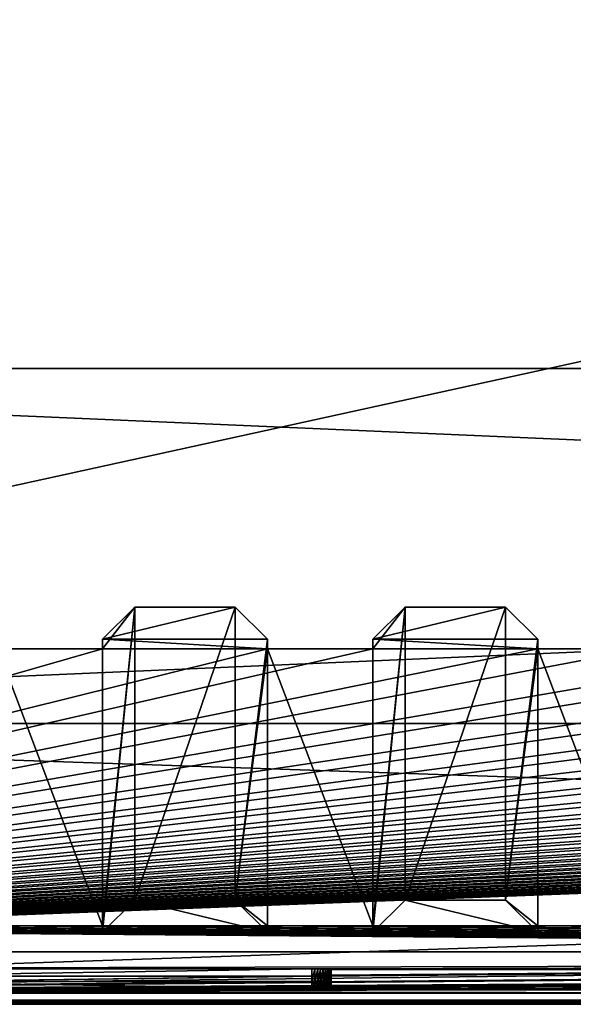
# Model space of a CAD drawing. Header units: inches. Extents: x -29.4 to 29.4, y 0 to 14.
# Tile 7 of 40: x -21.4 to -17.4, y 0 to 7. Entities that reach past the tile are written whole.
import ezdxf

# ---------------------------------------------------------------- set-up
doc = ezdxf.new("R2010")
doc.units = ezdxf.units.IN
doc.header["$LTSCALE"] = 65.185185
doc.header["$MEASUREMENT"] = 0
for name, color, linetype in [('10', 7, 'CONTINUOUS'), ('11', 7, 'CONTINUOUS'), ('12', 7, 'CONTINUOUS'), ('13', 7, 'CONTINUOUS'), ('17', 7, 'CONTINUOUS'), ('18', 7, 'CONTINUOUS'), ('19', 7, 'CONTINUOUS'), ('20', 7, 'CONTINUOUS'), ('209', 7, 'CONTINUOUS'), ('21', 7, 'CONTINUOUS'), ('210', 7, 'CONTINUOUS'), ('211', 7, 'CONTINUOUS'), ('212', 7, 'CONTINUOUS'), ('213', 7, 'CONTINUOUS'), ('214', 7, 'CONTINUOUS'), ('215', 7, 'CONTINUOUS'), ('216', 7, 'CONTINUOUS'), ('217', 7, 'CONTINUOUS'), ('218', 7, 'CONTINUOUS'), ('219', 7, 'CONTINUOUS'), ('22', 7, 'CONTINUOUS'), ('220', 7, 'CONTINUOUS'), ('23', 7, 'CONTINUOUS'), ('278', 7, 'CONTINUOUS'), ('279', 7, 'CONTINUOUS'), ('280', 7, 'CONTINUOUS'), ('282', 7, 'CONTINUOUS'), ('283', 7, 'CONTINUOUS'), ('284', 7, 'CONTINUOUS'), ('3', 7, 'CONTINUOUS'), ('4', 7, 'CONTINUOUS'), ('5', 7, 'CONTINUOUS'), ('6', 7, 'CONTINUOUS'), ('7', 7, 'CONTINUOUS'), ('8', 7, 'CONTINUOUS'), ('9', 7, 'CONTINUOUS')]:
    doc.layers.add(name, color=color, linetype=linetype)

msp = doc.modelspace()

# ---------------------------------------------------------------- linework, layer by layer
at = {"layer": '10', "color": 7, "linetype": 'Continuous'}
for points in [[(-29.226, 0, -0.5), (29.226, 0, -0.5), (-29.226, -0.015, -0.5), (-29.226, 0, -0.5)], [(29.226, 0, -0.5), (-29.226, -0.03, -0.5), (-29.226, -0.015, -0.5), (29.226, 0, -0.5)], [(-29.226, -0.03, -0.5), (29.226, 0, -0.5), (29.226, -0.015, -0.5), (-29.226, -0.03, -0.5)], [(29.226, -0.03, -0.5), (-29.226, -0.03, -0.5), (29.226, -0.015, -0.5), (29.226, -0.03, -0.5)]]:
    msp.add_3dface(points, dxfattribs=at)
at = {"layer": '11', "color": 7, "linetype": 'Continuous'}
for points in [[(29.1635, 1.97, -0.03), (29.1635, 0, -0.03), (-29.1635, 0, -0.03), (29.1635, 1.97, -0.03)], [(29.1635, 1.97, -0.03), (-29.1635, 0, -0.03), (-29.1635, 1.97, -0.03), (29.1635, 1.97, -0.03)]]:
    msp.add_3dface(points, dxfattribs=at)
at = {"layer": '12', "color": 7, "linetype": 'Continuous'}
for points in [[(29.1635, 1.97), (29.1635, 1.97, -0.03), (-29.1635, 1.97, -0.03), (29.1635, 1.97)], [(29.1635, 1.97), (-29.1635, 1.97, -0.03), (-29.1635, 1.97), (29.1635, 1.97)]]:
    msp.add_3dface(points, dxfattribs=at)
at = {"layer": '13', "color": 7, "linetype": 'Continuous'}
for points in [[(25.7058, 14), (29.1635, 4.5), (-29.1635, 1.97), (25.7058, 14)], [(-25.7058, 14), (25.7058, 14), (-29.1635, 1.97), (-25.7058, 14)], [(29.1635, 4.5), (29.1635, 1.97), (-29.1635, 1.97), (29.1635, 4.5)]]:
    msp.add_3dface(points, dxfattribs=at)
at = {"layer": '17', "color": 7, "linetype": 'Continuous'}
for points in [[(-28.3225, -0.03), (28.3225, -0.03), (-28.3225, 0.073), (-28.3225, -0.03)], [(28.3225, -0.03), (28.3225, 0.073), (-28.3225, 0.073), (28.3225, -0.03)]]:
    msp.add_3dface(points, dxfattribs=at)
at = {"layer": '18', "color": 7, "linetype": 'Continuous'}
for points in [[(28.3225, -0.03, 22.5), (-28.3225, -0.03, 22.5), (28.3225, 0.0495, 22.5), (28.3225, -0.03, 22.5)], [(28.3225, 0.0495, 22.5), (-28.3225, -0.03, 22.5), (-28.3225, 0.0495, 22.5), (28.3225, 0.0495, 22.5)]]:
    msp.add_3dface(points, dxfattribs=at)
at = {"layer": '19', "color": 7, "linetype": 'Continuous'}
for points in [[(28.3225, 0.3431, 16.8975), (-24.9405, 0.2219, 19.2095), (-28.3225, 0.3431, 16.8975), (28.3225, 0.3431, 16.8975)], [(-24.9405, 0.2219, 19.2095), (28.3225, 0.3431, 16.8975), (-19.3095, 0.2219, 19.2095), (-24.9405, 0.2219, 19.2095)], [(-19.3095, 0.2219, 19.2095), (28.3225, 0.3431, 16.8975), (-19.288, 0.2218, 19.2112), (-19.3095, 0.2219, 19.2095)], [(-19.288, 0.2218, 19.2112), (28.3225, 0.3431, 16.8975), (-19.267, 0.2216, 19.2162), (-19.288, 0.2218, 19.2112)], [(-19.267, 0.2216, 19.2162), (28.3225, 0.3431, 16.8975), (-19.2471, 0.2211, 19.2245), (-19.267, 0.2216, 19.2162)], [(-19.2471, 0.2211, 19.2245), (28.3225, 0.3431, 16.8975), (-19.2287, 0.2205, 19.2357), (-19.2471, 0.2211, 19.2245)], [(-19.2287, 0.2205, 19.2357), (28.3225, 0.3431, 16.8975), (-19.2123, 0.2198, 19.2497), (-19.2287, 0.2205, 19.2357)], [(-19.2123, 0.2198, 19.2497), (28.3225, 0.3431, 16.8975), (-19.1983, 0.219, 19.2661), (-19.2123, 0.2198, 19.2497)], [(-19.1983, 0.219, 19.2661), (28.3225, 0.3431, 16.8975), (-19.187, 0.218, 19.2845), (-19.1983, 0.219, 19.2661)], [(-19.187, 0.218, 19.2845), (28.3225, 0.3431, 16.8975), (-19.1787, 0.217, 19.3044), (-19.187, 0.218, 19.2845)], [(-19.1787, 0.217, 19.3044), (28.3225, 0.3431, 16.8975), (-19.1737, 0.2159, 19.3253), (-19.1787, 0.217, 19.3044)], [(-19.1737, 0.2159, 19.3253), (28.3225, 0.3431, 16.8975), (-19.172, 0.2147, 19.3468), (-19.1737, 0.2159, 19.3253)], [(-19.172, 0.2147, 19.3468), (28.3225, 0.3431, 16.8975), (-13.8155, 0.2219, 19.2095), (-19.172, 0.2147, 19.3468)], [(-28.3225, 0.0495, 22.5), (-19.267, 0.1708, 20.1854), (-13.953, 0.2147, 19.3468), (-28.3225, 0.0495, 22.5)], [(-13.953, 0.1776, 20.0548), (-28.3225, 0.0495, 22.5), (-13.953, 0.2147, 19.3468), (-13.953, 0.1776, 20.0548)], [(-19.267, 0.1708, 20.1854), (-19.2471, 0.1712, 20.1772), (-13.953, 0.2147, 19.3468), (-19.267, 0.1708, 20.1854)], [(-19.2471, 0.1712, 20.1772), (-19.2287, 0.1718, 20.1659), (-13.953, 0.2147, 19.3468), (-19.2471, 0.1712, 20.1772)], [(-19.2287, 0.1718, 20.1659), (-19.2123, 0.1725, 20.1519), (-13.953, 0.2147, 19.3468), (-19.2287, 0.1718, 20.1659)], [(-19.2123, 0.1725, 20.1519), (-19.1983, 0.1734, 20.1355), (-13.953, 0.2147, 19.3468), (-19.2123, 0.1725, 20.1519)], [(-19.1983, 0.1734, 20.1355), (-19.187, 0.1744, 20.1172), (-13.953, 0.2147, 19.3468), (-19.1983, 0.1734, 20.1355)], [(-19.187, 0.1744, 20.1172), (-19.1787, 0.1754, 20.0973), (-13.953, 0.2147, 19.3468), (-19.187, 0.1744, 20.1172)], [(-19.1787, 0.1754, 20.0973), (-19.1737, 0.1765, 20.0763), (-13.953, 0.2147, 19.3468), (-19.1787, 0.1754, 20.0973)], [(-19.1737, 0.1765, 20.0763), (-19.172, 0.1776, 20.0548), (-13.953, 0.2147, 19.3468), (-19.1737, 0.1765, 20.0763)], [(-13.837, 0.2218, 19.2112), (-19.172, 0.2147, 19.3468), (-13.8155, 0.2219, 19.2095), (-13.837, 0.2218, 19.2112)], [(-19.172, 0.1776, 20.0548), (-19.172, 0.2147, 19.3468), (-13.837, 0.2218, 19.2112), (-19.172, 0.1776, 20.0548)], [(-13.858, 0.2216, 19.2162), (-19.172, 0.1776, 20.0548), (-13.837, 0.2218, 19.2112), (-13.858, 0.2216, 19.2162)], [(-13.8779, 0.2211, 19.2245), (-19.172, 0.1776, 20.0548), (-13.858, 0.2216, 19.2162), (-13.8779, 0.2211, 19.2245)], [(-13.8963, 0.2205, 19.2357), (-19.172, 0.1776, 20.0548), (-13.8779, 0.2211, 19.2245), (-13.8963, 0.2205, 19.2357)], [(-13.9127, 0.2198, 19.2497), (-19.172, 0.1776, 20.0548), (-13.8963, 0.2205, 19.2357), (-13.9127, 0.2198, 19.2497)], [(-13.9267, 0.219, 19.2661), (-19.172, 0.1776, 20.0548), (-13.9127, 0.2198, 19.2497), (-13.9267, 0.219, 19.2661)], [(-13.938, 0.218, 19.2845), (-19.172, 0.1776, 20.0548), (-13.9267, 0.219, 19.2661), (-13.938, 0.218, 19.2845)], [(-13.9463, 0.217, 19.3044), (-19.172, 0.1776, 20.0548), (-13.938, 0.218, 19.2845), (-13.9463, 0.217, 19.3044)], [(-13.9513, 0.2159, 19.3253), (-19.172, 0.1776, 20.0548), (-13.9463, 0.217, 19.3044), (-13.9513, 0.2159, 19.3253)], [(-13.953, 0.2147, 19.3468), (-19.172, 0.1776, 20.0548), (-13.9513, 0.2159, 19.3253), (-13.953, 0.2147, 19.3468)], [(-3.7773, 0.1775, 20.058), (-28.3225, 0.0495, 22.5), (-3.78, 0.1798, 20.0129), (-3.7773, 0.1775, 20.058)], [(-3.78, 0.1798, 20.0129), (-28.3225, 0.0495, 22.5), (-8.163, 0.1705, 20.1905), (-3.78, 0.1798, 20.0129)], [(-13.9513, 0.1765, 20.0763), (-28.3225, 0.0495, 22.5), (-13.953, 0.1776, 20.0548), (-13.9513, 0.1765, 20.0763)], [(-28.3225, 0.0495, 22.5), (13.8155, 0.1704, 20.1921), (19.172, 0.1776, 20.0548), (-28.3225, 0.0495, 22.5)], [(-28.3225, 0.0495, 22.5), (19.172, 0.1776, 20.0548), (19.1737, 0.1765, 20.0763), (-28.3225, 0.0495, 22.5)], [(-3.7691, 0.1751, 20.1025), (-28.3225, 0.0495, 22.5), (-3.7773, 0.1775, 20.058), (-3.7691, 0.1751, 20.1025)], [(-13.9463, 0.1754, 20.0973), (-28.3225, 0.0495, 22.5), (-13.9513, 0.1765, 20.0763), (-13.9463, 0.1754, 20.0973)], [(19.1787, 0.1754, 20.0973), (-28.3225, 0.0495, 22.5), (19.1737, 0.1765, 20.0763), (19.1787, 0.1754, 20.0973)], [(-28.3225, 0.0495, 22.5), (3.4502, 0.1603, 20.3846), (8.0537, 0.1754, 20.0973), (-28.3225, 0.0495, 22.5)], [(-13.938, 0.1744, 20.1172), (-28.3225, 0.0495, 22.5), (-13.9463, 0.1754, 20.0973), (-13.938, 0.1744, 20.1172)], [(8.062, 0.1744, 20.1172), (-28.3225, 0.0495, 22.5), (8.0537, 0.1754, 20.0973), (8.062, 0.1744, 20.1172)], [(19.187, 0.1744, 20.1172), (-28.3225, 0.0495, 22.5), (19.1787, 0.1754, 20.0973), (19.187, 0.1744, 20.1172)], [(-3.7556, 0.1729, 20.1457), (-28.3225, 0.0495, 22.5), (-3.7691, 0.1751, 20.1025), (-3.7556, 0.1729, 20.1457)], [(-13.9267, 0.1734, 20.1355), (-28.3225, 0.0495, 22.5), (-13.938, 0.1744, 20.1172), (-13.9267, 0.1734, 20.1355)], [(8.0733, 0.1734, 20.1355), (-28.3225, 0.0495, 22.5), (8.062, 0.1744, 20.1172), (8.0733, 0.1734, 20.1355)], [(19.1983, 0.1734, 20.1355), (-28.3225, 0.0495, 22.5), (19.187, 0.1744, 20.1172), (19.1983, 0.1734, 20.1355)], [(-13.9127, 0.1725, 20.1519), (-28.3225, 0.0495, 22.5), (-13.9267, 0.1734, 20.1355), (-13.9127, 0.1725, 20.1519)], [(8.0873, 0.1725, 20.1519), (-28.3225, 0.0495, 22.5), (8.0733, 0.1734, 20.1355), (8.0873, 0.1725, 20.1519)], [(19.2123, 0.1725, 20.1519), (-28.3225, 0.0495, 22.5), (19.1983, 0.1734, 20.1355), (19.2123, 0.1725, 20.1519)], [(-3.737, 0.1707, 20.1869), (-28.3225, 0.0495, 22.5), (-3.7556, 0.1729, 20.1457), (-3.737, 0.1707, 20.1869)], [(-13.8963, 0.1718, 20.1659), (-28.3225, 0.0495, 22.5), (-13.9127, 0.1725, 20.1519), (-13.8963, 0.1718, 20.1659)], [(8.1037, 0.1718, 20.1659), (-28.3225, 0.0495, 22.5), (8.0873, 0.1725, 20.1519), (8.1037, 0.1718, 20.1659)], [(19.2287, 0.1718, 20.1659), (-28.3225, 0.0495, 22.5), (19.2123, 0.1725, 20.1519), (19.2287, 0.1718, 20.1659)], [(-13.8779, 0.1712, 20.1772), (-28.3225, 0.0495, 22.5), (-13.8963, 0.1718, 20.1659), (-13.8779, 0.1712, 20.1772)], [(8.1221, 0.1712, 20.1772), (-28.3225, 0.0495, 22.5), (8.1037, 0.1718, 20.1659), (8.1221, 0.1712, 20.1772)], [(19.2471, 0.1712, 20.1772), (-28.3225, 0.0495, 22.5), (19.2287, 0.1718, 20.1659), (19.2471, 0.1712, 20.1772)], [(-13.858, 0.1708, 20.1854), (-28.3225, 0.0495, 22.5), (-13.8779, 0.1712, 20.1772), (-13.858, 0.1708, 20.1854)], [(8.142, 0.1708, 20.1854), (-28.3225, 0.0495, 22.5), (8.1221, 0.1712, 20.1772), (8.142, 0.1708, 20.1854)], [(19.267, 0.1708, 20.1854), (-28.3225, 0.0495, 22.5), (19.2471, 0.1712, 20.1772), (19.267, 0.1708, 20.1854)], [(-19.267, 0.1708, 20.1854), (-28.3225, 0.0495, 22.5), (-19.288, 0.1705, 20.1905), (-19.267, 0.1708, 20.1854)], [(-13.837, 0.1705, 20.1905), (-28.3225, 0.0495, 22.5), (-13.858, 0.1708, 20.1854), (-13.837, 0.1705, 20.1905)], [(8.163, 0.1705, 20.1905), (-28.3225, 0.0495, 22.5), (8.142, 0.1708, 20.1854), (8.163, 0.1705, 20.1905)], [(19.288, 0.1705, 20.1905), (-28.3225, 0.0495, 22.5), (19.267, 0.1708, 20.1854), (19.288, 0.1705, 20.1905)], [(-3.7136, 0.1687, 20.2256), (-28.3225, 0.0495, 22.5), (-3.737, 0.1707, 20.1869), (-3.7136, 0.1687, 20.2256)], [(-19.288, 0.1705, 20.1905), (-28.3225, 0.0495, 22.5), (-19.3095, 0.1704, 20.1921), (-19.288, 0.1705, 20.1905)], [(-8.163, 0.1705, 20.1905), (-28.3225, 0.0495, 22.5), (-8.1845, 0.1704, 20.1921), (-8.163, 0.1705, 20.1905)], [(-13.8155, 0.1704, 20.1921), (-28.3225, 0.0495, 22.5), (-13.837, 0.1705, 20.1905), (-13.8155, 0.1704, 20.1921)], [(8.1845, 0.1704, 20.1921), (-28.3225, 0.0495, 22.5), (8.163, 0.1705, 20.1905), (8.1845, 0.1704, 20.1921)], [(19.3095, 0.1704, 20.1921), (-28.3225, 0.0495, 22.5), (19.288, 0.1705, 20.1905), (19.3095, 0.1704, 20.1921)], [(28.3225, 0.0495, 22.5), (-28.3225, 0.0495, 22.5), (24.9405, 0.1704, 20.1921), (28.3225, 0.0495, 22.5)], [(-19.3095, 0.1704, 20.1921), (-28.3225, 0.0495, 22.5), (-24.9405, 0.1704, 20.1921), (-19.3095, 0.1704, 20.1921)], [(-8.1845, 0.1704, 20.1921), (-28.3225, 0.0495, 22.5), (-13.8155, 0.1704, 20.1921), (-8.1845, 0.1704, 20.1921)], [(13.8155, 0.1704, 20.1921), (-28.3225, 0.0495, 22.5), (8.1845, 0.1704, 20.1921), (13.8155, 0.1704, 20.1921)], [(24.9405, 0.1704, 20.1921), (-28.3225, 0.0495, 22.5), (19.3095, 0.1704, 20.1921), (24.9405, 0.1704, 20.1921)], [(-3.6857, 0.1668, 20.2612), (-28.3225, 0.0495, 22.5), (-3.7136, 0.1687, 20.2256), (-3.6857, 0.1668, 20.2612)], [(-3.6537, 0.1651, 20.2932), (-28.3225, 0.0495, 22.5), (-3.6857, 0.1668, 20.2612), (-3.6537, 0.1651, 20.2932)], [(-3.618, 0.1637, 20.3211), (-28.3225, 0.0495, 22.5), (-3.6537, 0.1651, 20.2932), (-3.618, 0.1637, 20.3211)], [(-3.5793, 0.1624, 20.3445), (-28.3225, 0.0495, 22.5), (-3.618, 0.1637, 20.3211), (-3.5793, 0.1624, 20.3445)], [(-3.538, 0.1615, 20.363), (-28.3225, 0.0495, 22.5), (-3.5793, 0.1624, 20.3445), (-3.538, 0.1615, 20.363)], [(-3.4947, 0.1608, 20.3765), (-28.3225, 0.0495, 22.5), (-3.538, 0.1615, 20.363), (-3.4947, 0.1608, 20.3765)], [(-3.4502, 0.1603, 20.3846), (-28.3225, 0.0495, 22.5), (-3.4947, 0.1608, 20.3765), (-3.4502, 0.1603, 20.3846)], [(-3.405, 0.1602, 20.3874), (-28.3225, 0.0495, 22.5), (-3.4502, 0.1603, 20.3846), (-3.405, 0.1602, 20.3874)], [(3.4502, 0.1603, 20.3846), (-28.3225, 0.0495, 22.5), (3.405, 0.1602, 20.3874), (3.4502, 0.1603, 20.3846)], [(-28.3225, 0.0495, 22.5), (-3.405, 0.1602, 20.3874), (3.405, 0.1602, 20.3874), (-28.3225, 0.0495, 22.5)]]:
    msp.add_3dface(points, dxfattribs=at)
at = {"layer": '20', "color": 7, "linetype": 'Continuous'}
for points in [[(28.3225, 2.5016, 15.0863), (28.3225, 0.3431, 16.8975), (-28.3225, 0.3431, 16.8975), (28.3225, 2.5016, 15.0863)], [(28.3225, 2.5016, 15.0863), (-28.3225, 0.3431, 16.8975), (27.325, 2.5016, 15.0863), (28.3225, 2.5016, 15.0863)], [(-0.375, 2.5016, 15.0863), (-28.3225, 0.3431, 16.8975), (-1.55, 2.5016, 15.0863), (-0.375, 2.5016, 15.0863)], [(-28.3225, 0.3431, 16.8975), (-0.375, 2.5016, 15.0863), (0.375, 2.5016, 15.0863), (-28.3225, 0.3431, 16.8975)], [(-1.55, 2.5016, 15.0863), (-28.3225, 0.3431, 16.8975), (-2.3, 2.5016, 15.0863), (-1.55, 2.5016, 15.0863)], [(-2.3, 2.5016, 15.0863), (-28.3225, 0.3431, 16.8975), (-3.475, 2.5016, 15.0863), (-2.3, 2.5016, 15.0863)], [(-3.475, 2.5016, 15.0863), (-28.3225, 0.3431, 16.8975), (-4.225, 2.5016, 15.0863), (-3.475, 2.5016, 15.0863)], [(-4.225, 2.5016, 15.0863), (-28.3225, 0.3431, 16.8975), (-5.4, 2.5016, 15.0863), (-4.225, 2.5016, 15.0863)], [(-5.4, 2.5016, 15.0863), (-28.3225, 0.3431, 16.8975), (-6.15, 2.5016, 15.0863), (-5.4, 2.5016, 15.0863)], [(-6.15, 2.5016, 15.0863), (-28.3225, 0.3431, 16.8975), (-7.325, 2.5016, 15.0863), (-6.15, 2.5016, 15.0863)], [(-7.325, 2.5016, 15.0863), (-28.3225, 0.3431, 16.8975), (-8.075, 2.5016, 15.0863), (-7.325, 2.5016, 15.0863)], [(-8.075, 2.5016, 15.0863), (-28.3225, 0.3431, 16.8975), (-9.25, 2.5016, 15.0863), (-8.075, 2.5016, 15.0863)], [(-9.25, 2.5016, 15.0863), (-28.3225, 0.3431, 16.8975), (-10, 2.5016, 15.0863), (-9.25, 2.5016, 15.0863)], [(-10, 2.5016, 15.0863), (-28.3225, 0.3431, 16.8975), (-11.175, 2.5016, 15.0863), (-10, 2.5016, 15.0863)], [(-11.175, 2.5016, 15.0863), (-28.3225, 0.3431, 16.8975), (-11.925, 2.5016, 15.0863), (-11.175, 2.5016, 15.0863)], [(-11.925, 2.5016, 15.0863), (-28.3225, 0.3431, 16.8975), (-13.1, 2.5016, 15.0863), (-11.925, 2.5016, 15.0863)], [(-13.1, 2.5016, 15.0863), (-28.3225, 0.3431, 16.8975), (-13.85, 2.5016, 15.0863), (-13.1, 2.5016, 15.0863)], [(-13.85, 2.5016, 15.0863), (-28.3225, 0.3431, 16.8975), (-15.025, 2.5016, 15.0863), (-13.85, 2.5016, 15.0863)], [(-15.025, 2.5016, 15.0863), (-28.3225, 0.3431, 16.8975), (-15.775, 2.5016, 15.0863), (-15.025, 2.5016, 15.0863)], [(-15.775, 2.5016, 15.0863), (-28.3225, 0.3431, 16.8975), (-16.95, 2.5016, 15.0863), (-15.775, 2.5016, 15.0863)], [(-16.95, 2.5016, 15.0863), (-28.3225, 0.3431, 16.8975), (-17.7, 2.5016, 15.0863), (-16.95, 2.5016, 15.0863)], [(-17.7, 2.5016, 15.0863), (-28.3225, 0.3431, 16.8975), (-18.875, 2.5016, 15.0863), (-17.7, 2.5016, 15.0863)], [(-18.875, 2.5016, 15.0863), (-28.3225, 0.3431, 16.8975), (-19.625, 2.5016, 15.0863), (-18.875, 2.5016, 15.0863)], [(-19.625, 2.5016, 15.0863), (-28.3225, 0.3431, 16.8975), (-20.8, 2.5016, 15.0863), (-19.625, 2.5016, 15.0863)], [(-20.8, 2.5016, 15.0863), (-28.3225, 0.3431, 16.8975), (-21.55, 2.5016, 15.0863), (-20.8, 2.5016, 15.0863)], [(27.325, 2.5016, 15.0863), (-28.3225, 0.3431, 16.8975), (26.575, 2.5016, 15.0863), (27.325, 2.5016, 15.0863)], [(26.575, 2.5016, 15.0863), (-28.3225, 0.3431, 16.8975), (25.4, 2.5016, 15.0863), (26.575, 2.5016, 15.0863)], [(25.4, 2.5016, 15.0863), (-28.3225, 0.3431, 16.8975), (24.65, 2.5016, 15.0863), (25.4, 2.5016, 15.0863)], [(24.65, 2.5016, 15.0863), (-28.3225, 0.3431, 16.8975), (23.475, 2.5016, 15.0863), (24.65, 2.5016, 15.0863)], [(23.475, 2.5016, 15.0863), (-28.3225, 0.3431, 16.8975), (22.725, 2.5016, 15.0863), (23.475, 2.5016, 15.0863)], [(22.725, 2.5016, 15.0863), (-28.3225, 0.3431, 16.8975), (21.55, 2.5016, 15.0863), (22.725, 2.5016, 15.0863)], [(21.55, 2.5016, 15.0863), (-28.3225, 0.3431, 16.8975), (20.8, 2.5016, 15.0863), (21.55, 2.5016, 15.0863)], [(20.8, 2.5016, 15.0863), (-28.3225, 0.3431, 16.8975), (19.625, 2.5016, 15.0863), (20.8, 2.5016, 15.0863)], [(19.625, 2.5016, 15.0863), (-28.3225, 0.3431, 16.8975), (18.875, 2.5016, 15.0863), (19.625, 2.5016, 15.0863)], [(18.875, 2.5016, 15.0863), (-28.3225, 0.3431, 16.8975), (17.7, 2.5016, 15.0863), (18.875, 2.5016, 15.0863)], [(17.7, 2.5016, 15.0863), (-28.3225, 0.3431, 16.8975), (16.95, 2.5016, 15.0863), (17.7, 2.5016, 15.0863)], [(16.95, 2.5016, 15.0863), (-28.3225, 0.3431, 16.8975), (15.775, 2.5016, 15.0863), (16.95, 2.5016, 15.0863)], [(15.775, 2.5016, 15.0863), (-28.3225, 0.3431, 16.8975), (15.025, 2.5016, 15.0863), (15.775, 2.5016, 15.0863)], [(15.025, 2.5016, 15.0863), (-28.3225, 0.3431, 16.8975), (13.85, 2.5016, 15.0863), (15.025, 2.5016, 15.0863)], [(13.85, 2.5016, 15.0863), (-28.3225, 0.3431, 16.8975), (13.1, 2.5016, 15.0863), (13.85, 2.5016, 15.0863)], [(13.1, 2.5016, 15.0863), (-28.3225, 0.3431, 16.8975), (11.925, 2.5016, 15.0863), (13.1, 2.5016, 15.0863)], [(11.925, 2.5016, 15.0863), (-28.3225, 0.3431, 16.8975), (11.175, 2.5016, 15.0863), (11.925, 2.5016, 15.0863)], [(11.175, 2.5016, 15.0863), (-28.3225, 0.3431, 16.8975), (10, 2.5016, 15.0863), (11.175, 2.5016, 15.0863)], [(10, 2.5016, 15.0863), (-28.3225, 0.3431, 16.8975), (9.25, 2.5016, 15.0863), (10, 2.5016, 15.0863)], [(9.25, 2.5016, 15.0863), (-28.3225, 0.3431, 16.8975), (8.075, 2.5016, 15.0863), (9.25, 2.5016, 15.0863)], [(8.075, 2.5016, 15.0863), (-28.3225, 0.3431, 16.8975), (7.325, 2.5016, 15.0863), (8.075, 2.5016, 15.0863)], [(7.325, 2.5016, 15.0863), (-28.3225, 0.3431, 16.8975), (6.15, 2.5016, 15.0863), (7.325, 2.5016, 15.0863)], [(6.15, 2.5016, 15.0863), (-28.3225, 0.3431, 16.8975), (5.4, 2.5016, 15.0863), (6.15, 2.5016, 15.0863)], [(5.4, 2.5016, 15.0863), (-28.3225, 0.3431, 16.8975), (4.225, 2.5016, 15.0863), (5.4, 2.5016, 15.0863)], [(4.225, 2.5016, 15.0863), (-28.3225, 0.3431, 16.8975), (3.475, 2.5016, 15.0863), (4.225, 2.5016, 15.0863)], [(3.475, 2.5016, 15.0863), (-28.3225, 0.3431, 16.8975), (2.3, 2.5016, 15.0863), (3.475, 2.5016, 15.0863)], [(2.3, 2.5016, 15.0863), (-28.3225, 0.3431, 16.8975), (1.55, 2.5016, 15.0863), (2.3, 2.5016, 15.0863)], [(1.55, 2.5016, 15.0863), (-28.3225, 0.3431, 16.8975), (0.375, 2.5016, 15.0863), (1.55, 2.5016, 15.0863)]]:
    msp.add_3dface(points, dxfattribs=at)
at = {"layer": '209', "color": 7, "linetype": 'Continuous'}
for points in [[(-18.875, 0.4836, 0.7274), (-17.7, 0.4836, 0.7274), (-18.6452, 0.7112, 0.6954), (-18.875, 0.4836, 0.7274)], [(-18.6452, 0.7112, 0.6954), (-17.7, 0.4836, 0.7274), (-17.9298, 0.7112, 0.6954), (-18.6452, 0.7112, 0.6954)]]:
    msp.add_3dface(points, dxfattribs=at)
at = {"layer": '21', "color": 7, "linetype": 'Continuous'}
for points in [[(-20.8, 2.5016, 15.0863), (-21.55, 2.5016, 15.0863), (-20.8, 0.5294, 1.053), (-20.8, 2.5016, 15.0863)], [(-20.8, 0.5294, 1.053), (-21.55, 2.5016, 15.0863), (-21.55, 0.5294, 1.053), (-20.8, 0.5294, 1.053)], [(-18.875, 2.5016, 15.0863), (-19.625, 2.5016, 15.0863), (-18.875, 0.5294, 1.053), (-18.875, 2.5016, 15.0863)], [(-18.875, 0.5294, 1.053), (-19.625, 2.5016, 15.0863), (-19.625, 0.5294, 1.053), (-18.875, 0.5294, 1.053)], [(-16.95, 2.5016, 15.0863), (-17.7, 2.5016, 15.0863), (-16.95, 0.5294, 1.053), (-16.95, 2.5016, 15.0863)], [(-16.95, 0.5294, 1.053), (-17.7, 2.5016, 15.0863), (-17.7, 0.5294, 1.053), (-16.95, 0.5294, 1.053)]]:
    msp.add_3dface(points, dxfattribs=at)
at = {"layer": '210', "color": 7, "linetype": 'Continuous'}
for points in [[(-17.9298, 2.7988, 15.5494), (-17.7, 2.5712, 15.5814), (-18.875, 2.5712, 15.5814), (-17.9298, 2.7988, 15.5494)], [(-18.6452, 2.7988, 15.5494), (-17.9298, 2.7988, 15.5494), (-18.875, 2.5712, 15.5814), (-18.6452, 2.7988, 15.5494)]]:
    msp.add_3dface(points, dxfattribs=at)
at = {"layer": '211', "color": 7, "linetype": 'Continuous'}
for points in [[(-17.7, 2.5016, 15.0863), (-18.875, 2.5016, 15.0863), (-18.875, 2.5712, 15.5814), (-17.7, 2.5016, 15.0863)], [(-17.7, 2.5712, 15.5814), (-17.7, 2.5016, 15.0863), (-18.875, 2.5712, 15.5814), (-17.7, 2.5712, 15.5814)], [(-18.875, 0.5294, 1.053), (-17.7, 0.5294, 1.053), (-17.7, 0.4836, 0.7274), (-18.875, 0.5294, 1.053)], [(-18.875, 0.5294, 1.053), (-17.7, 0.4836, 0.7274), (-18.875, 0.4836, 0.7274), (-18.875, 0.5294, 1.053)]]:
    msp.add_3dface(points, dxfattribs=at)
at = {"layer": '212', "color": 7, "linetype": 'Continuous'}
for points in [[(-18.875, 2.5016, 15.0863), (-18.875, 0.5294, 1.053), (-18.6452, 2.7988, 15.5494), (-18.875, 2.5016, 15.0863)], [(-18.875, 2.5016, 15.0863), (-18.6452, 2.7988, 15.5494), (-18.875, 2.5712, 15.5814), (-18.875, 2.5016, 15.0863)], [(-18.875, 0.5294, 1.053), (-18.875, 0.4836, 0.7274), (-18.6452, 2.7988, 15.5494), (-18.875, 0.5294, 1.053)], [(-18.875, 0.4836, 0.7274), (-18.6452, 0.7112, 0.6954), (-18.6452, 2.7988, 15.5494), (-18.875, 0.4836, 0.7274)]]:
    msp.add_3dface(points, dxfattribs=at)
at = {"layer": '213', "color": 7, "linetype": 'Continuous'}
for points in [[(-18.6452, 0.7112, 0.6954), (-17.9298, 0.7112, 0.6954), (-17.9298, 2.7988, 15.5494), (-18.6452, 0.7112, 0.6954)], [(-18.6452, 0.7112, 0.6954), (-17.9298, 2.7988, 15.5494), (-18.6452, 2.7988, 15.5494), (-18.6452, 0.7112, 0.6954)]]:
    msp.add_3dface(points, dxfattribs=at)
at = {"layer": '214', "color": 7, "linetype": 'Continuous'}
for points in [[(-17.9298, 0.7112, 0.6954), (-17.7, 2.5712, 15.5814), (-17.9298, 2.7988, 15.5494), (-17.9298, 0.7112, 0.6954)], [(-17.9298, 0.7112, 0.6954), (-17.7, 2.5016, 15.0863), (-17.7, 2.5712, 15.5814), (-17.9298, 0.7112, 0.6954)], [(-17.7, 0.5294, 1.053), (-17.7, 2.5016, 15.0863), (-17.9298, 0.7112, 0.6954), (-17.7, 0.5294, 1.053)], [(-17.7, 0.4836, 0.7274), (-17.7, 0.5294, 1.053), (-17.9298, 0.7112, 0.6954), (-17.7, 0.4836, 0.7274)]]:
    msp.add_3dface(points, dxfattribs=at)
at = {"layer": '215', "color": 7, "linetype": 'Continuous'}
for points in [[(-20.8, 0.4836, 0.7274), (-19.625, 0.4836, 0.7274), (-20.5702, 0.7112, 0.6954), (-20.8, 0.4836, 0.7274)], [(-20.5702, 0.7112, 0.6954), (-19.625, 0.4836, 0.7274), (-19.8548, 0.7112, 0.6954), (-20.5702, 0.7112, 0.6954)]]:
    msp.add_3dface(points, dxfattribs=at)
at = {"layer": '216', "color": 7, "linetype": 'Continuous'}
for points in [[(-19.8548, 2.7988, 15.5494), (-19.625, 2.5712, 15.5814), (-20.8, 2.5712, 15.5814), (-19.8548, 2.7988, 15.5494)], [(-20.5702, 2.7988, 15.5494), (-19.8548, 2.7988, 15.5494), (-20.8, 2.5712, 15.5814), (-20.5702, 2.7988, 15.5494)]]:
    msp.add_3dface(points, dxfattribs=at)
at = {"layer": '217', "color": 7, "linetype": 'Continuous'}
for points in [[(-19.625, 2.5016, 15.0863), (-20.8, 2.5016, 15.0863), (-20.8, 2.5712, 15.5814), (-19.625, 2.5016, 15.0863)], [(-19.625, 2.5712, 15.5814), (-19.625, 2.5016, 15.0863), (-20.8, 2.5712, 15.5814), (-19.625, 2.5712, 15.5814)], [(-20.8, 0.5294, 1.053), (-19.625, 0.5294, 1.053), (-19.625, 0.4836, 0.7274), (-20.8, 0.5294, 1.053)], [(-20.8, 0.5294, 1.053), (-19.625, 0.4836, 0.7274), (-20.8, 0.4836, 0.7274), (-20.8, 0.5294, 1.053)]]:
    msp.add_3dface(points, dxfattribs=at)
at = {"layer": '218', "color": 7, "linetype": 'Continuous'}
for points in [[(-20.8, 2.5016, 15.0863), (-20.8, 0.5294, 1.053), (-20.5702, 2.7988, 15.5494), (-20.8, 2.5016, 15.0863)], [(-20.8, 2.5016, 15.0863), (-20.5702, 2.7988, 15.5494), (-20.8, 2.5712, 15.5814), (-20.8, 2.5016, 15.0863)], [(-20.8, 0.5294, 1.053), (-20.8, 0.4836, 0.7274), (-20.5702, 2.7988, 15.5494), (-20.8, 0.5294, 1.053)], [(-20.8, 0.4836, 0.7274), (-20.5702, 0.7112, 0.6954), (-20.5702, 2.7988, 15.5494), (-20.8, 0.4836, 0.7274)]]:
    msp.add_3dface(points, dxfattribs=at)
at = {"layer": '219', "color": 7, "linetype": 'Continuous'}
for points in [[(-20.5702, 0.7112, 0.6954), (-19.8548, 0.7112, 0.6954), (-19.8548, 2.7988, 15.5494), (-20.5702, 0.7112, 0.6954)], [(-20.5702, 0.7112, 0.6954), (-19.8548, 2.7988, 15.5494), (-20.5702, 2.7988, 15.5494), (-20.5702, 0.7112, 0.6954)]]:
    msp.add_3dface(points, dxfattribs=at)
at = {"layer": '22', "color": 7, "linetype": 'Continuous'}
for points in [[(28.3225, 0.073, 1.053), (-27.325, 0.5294, 1.053), (-28.3225, 0.5294, 1.053), (28.3225, 0.073, 1.053)], [(-28.3225, 0.073, 1.053), (28.3225, 0.073, 1.053), (-28.3225, 0.5294, 1.053), (-28.3225, 0.073, 1.053)], [(28.3225, 0.073, 1.053), (-26.575, 0.5294, 1.053), (-27.325, 0.5294, 1.053), (28.3225, 0.073, 1.053)], [(-26.575, 0.5294, 1.053), (28.3225, 0.073, 1.053), (-25.4, 0.5294, 1.053), (-26.575, 0.5294, 1.053)], [(28.3225, 0.073, 1.053), (-24.65, 0.5294, 1.053), (-25.4, 0.5294, 1.053), (28.3225, 0.073, 1.053)], [(-24.65, 0.5294, 1.053), (28.3225, 0.073, 1.053), (-23.475, 0.5294, 1.053), (-24.65, 0.5294, 1.053)], [(28.3225, 0.073, 1.053), (-22.725, 0.5294, 1.053), (-23.475, 0.5294, 1.053), (28.3225, 0.073, 1.053)], [(-22.725, 0.5294, 1.053), (28.3225, 0.073, 1.053), (-21.55, 0.5294, 1.053), (-22.725, 0.5294, 1.053)], [(28.3225, 0.073, 1.053), (-20.8, 0.5294, 1.053), (-21.55, 0.5294, 1.053), (28.3225, 0.073, 1.053)], [(-20.8, 0.5294, 1.053), (28.3225, 0.073, 1.053), (-19.625, 0.5294, 1.053), (-20.8, 0.5294, 1.053)], [(28.3225, 0.073, 1.053), (-18.875, 0.5294, 1.053), (-19.625, 0.5294, 1.053), (28.3225, 0.073, 1.053)], [(-18.875, 0.5294, 1.053), (28.3225, 0.073, 1.053), (-17.7, 0.5294, 1.053), (-18.875, 0.5294, 1.053)], [(28.3225, 0.073, 1.053), (-16.95, 0.5294, 1.053), (-17.7, 0.5294, 1.053), (28.3225, 0.073, 1.053)]]:
    msp.add_3dface(points, dxfattribs=at)
at = {"layer": '220', "color": 7, "linetype": 'Continuous'}
for points in [[(-19.8548, 0.7112, 0.6954), (-19.625, 2.5712, 15.5814), (-19.8548, 2.7988, 15.5494), (-19.8548, 0.7112, 0.6954)], [(-19.8548, 0.7112, 0.6954), (-19.625, 2.5016, 15.0863), (-19.625, 2.5712, 15.5814), (-19.8548, 0.7112, 0.6954)], [(-19.625, 0.5294, 1.053), (-19.625, 2.5016, 15.0863), (-19.8548, 0.7112, 0.6954), (-19.625, 0.5294, 1.053)], [(-19.625, 0.4836, 0.7274), (-19.625, 0.5294, 1.053), (-19.8548, 0.7112, 0.6954), (-19.625, 0.4836, 0.7274)]]:
    msp.add_3dface(points, dxfattribs=at)
at = {"layer": '23', "color": 7, "linetype": 'Continuous'}
for points in [[(-28.3225, 0.073), (28.3225, 0.073), (-0.4344, 0.073, 0.315), (-28.3225, 0.073)], [(28.3225, 0.073, 1.053), (-28.3225, 0.073, 1.053), (0.503, 0.073, 0.757), (28.3225, 0.073, 1.053)], [(-28.3225, 0.073, 1.053), (-28.3225, 0.073), (-0.4344, 0.073, 0.315), (-28.3225, 0.073, 1.053)], [(-0.6, 0.073, 0.482), (-28.3225, 0.073, 1.053), (-0.598, 0.073, 0.456), (-0.6, 0.073, 0.482)], [(-28.3225, 0.073, 1.053), (-0.6, 0.073, 0.482), (-0.6, 0.073, 0.757), (-28.3225, 0.073, 1.053)], [(-0.598, 0.073, 0.456), (-28.3225, 0.073, 1.053), (-0.5919, 0.073, 0.4307), (-0.598, 0.073, 0.456)], [(-0.5919, 0.073, 0.4307), (-28.3225, 0.073, 1.053), (-0.582, 0.073, 0.4066), (-0.5919, 0.073, 0.4307)], [(-0.582, 0.073, 0.4066), (-28.3225, 0.073, 1.053), (-0.5684, 0.073, 0.3843), (-0.582, 0.073, 0.4066)], [(-0.5684, 0.073, 0.3843), (-28.3225, 0.073, 1.053), (-0.5516, 0.073, 0.3644), (-0.5684, 0.073, 0.3843)], [(-0.5516, 0.073, 0.3644), (-28.3225, 0.073, 1.053), (-0.5318, 0.073, 0.3474), (-0.5516, 0.073, 0.3644)], [(-0.5318, 0.073, 0.3474), (-28.3225, 0.073, 1.053), (-0.5097, 0.073, 0.3337), (-0.5318, 0.073, 0.3474)], [(-0.5097, 0.073, 0.3337), (-28.3225, 0.073, 1.053), (-0.4857, 0.073, 0.3235), (-0.5097, 0.073, 0.3337)], [(-0.4857, 0.073, 0.3235), (-28.3225, 0.073, 1.053), (-0.4604, 0.073, 0.3173), (-0.4857, 0.073, 0.3235)], [(-0.4604, 0.073, 0.3173), (-28.3225, 0.073, 1.053), (-0.4344, 0.073, 0.315), (-0.4604, 0.073, 0.3173)], [(0.503, 0.073, 0.757), (-28.3225, 0.073, 1.053), (0.437, 0.073, 0.757), (0.503, 0.073, 0.757)], [(0.437, 0.073, 0.757), (-28.3225, 0.073, 1.053), (-0.534, 0.073, 0.757), (0.437, 0.073, 0.757)], [(-0.534, 0.073, 0.757), (-28.3225, 0.073, 1.053), (-0.6, 0.073, 0.757), (-0.534, 0.073, 0.757)]]:
    msp.add_3dface(points, dxfattribs=at)
at = {"layer": '278', "color": 7, "linetype": 'Continuous'}
for points in [[(-19.3095, 0.132, 19.2048), (-19.3095, 0.0805, 20.1874), (-24.9405, 0.0805, 20.1874), (-19.3095, 0.132, 19.2048)], [(-24.9405, 0.132, 19.2048), (-19.3095, 0.132, 19.2048), (-24.9405, 0.0805, 20.1874), (-24.9405, 0.132, 19.2048)], [(-19.288, 0.0806, 20.1857), (-19.3095, 0.0805, 20.1874), (-19.288, 0.132, 19.2065), (-19.288, 0.0806, 20.1857)], [(-19.288, 0.132, 19.2065), (-19.3095, 0.0805, 20.1874), (-19.3095, 0.132, 19.2048), (-19.288, 0.132, 19.2065)], [(-19.267, 0.1317, 19.2115), (-19.288, 0.0806, 20.1857), (-19.288, 0.132, 19.2065), (-19.267, 0.1317, 19.2115)], [(-19.267, 0.0809, 20.1807), (-19.288, 0.0806, 20.1857), (-19.267, 0.1317, 19.2115), (-19.267, 0.0809, 20.1807)], [(-19.2471, 0.1313, 19.2197), (-19.267, 0.0809, 20.1807), (-19.267, 0.1317, 19.2115), (-19.2471, 0.1313, 19.2197)], [(-19.2471, 0.0813, 20.1725), (-19.267, 0.0809, 20.1807), (-19.2471, 0.1313, 19.2197), (-19.2471, 0.0813, 20.1725)], [(-19.2287, 0.1307, 19.231), (-19.2471, 0.0813, 20.1725), (-19.2471, 0.1313, 19.2197), (-19.2287, 0.1307, 19.231)], [(-19.2287, 0.0819, 20.1612), (-19.2471, 0.0813, 20.1725), (-19.2287, 0.1307, 19.231), (-19.2287, 0.0819, 20.1612)], [(-19.2123, 0.1299, 19.245), (-19.2287, 0.0819, 20.1612), (-19.2287, 0.1307, 19.231), (-19.2123, 0.1299, 19.245)], [(-19.2123, 0.0827, 20.1472), (-19.2287, 0.0819, 20.1612), (-19.2123, 0.1299, 19.245), (-19.2123, 0.0827, 20.1472)], [(-19.1983, 0.1291, 19.2614), (-19.2123, 0.0827, 20.1472), (-19.2123, 0.1299, 19.245), (-19.1983, 0.1291, 19.2614)], [(-19.1983, 0.0835, 20.1308), (-19.2123, 0.0827, 20.1472), (-19.1983, 0.1291, 19.2614), (-19.1983, 0.0835, 20.1308)], [(-19.187, 0.1281, 19.2798), (-19.1983, 0.0835, 20.1308), (-19.1983, 0.1291, 19.2614), (-19.187, 0.1281, 19.2798)], [(-19.187, 0.0845, 20.1125), (-19.1983, 0.0835, 20.1308), (-19.187, 0.1281, 19.2798), (-19.187, 0.0845, 20.1125)], [(-19.1787, 0.1271, 19.2997), (-19.187, 0.0845, 20.1125), (-19.187, 0.1281, 19.2798), (-19.1787, 0.1271, 19.2997)], [(-19.1787, 0.0855, 20.0926), (-19.187, 0.0845, 20.1125), (-19.1787, 0.1271, 19.2997), (-19.1787, 0.0855, 20.0926)], [(-19.1737, 0.126, 19.3206), (-19.1787, 0.0855, 20.0926), (-19.1787, 0.1271, 19.2997), (-19.1737, 0.126, 19.3206)], [(-19.1737, 0.0866, 20.0716), (-19.1787, 0.0855, 20.0926), (-19.1737, 0.126, 19.3206), (-19.1737, 0.0866, 20.0716)], [(-19.172, 0.1249, 19.3421), (-19.1737, 0.0866, 20.0716), (-19.1737, 0.126, 19.3206), (-19.172, 0.1249, 19.3421)], [(-19.172, 0.0877, 20.0501), (-19.1737, 0.0866, 20.0716), (-19.172, 0.1249, 19.3421), (-19.172, 0.0877, 20.0501)]]:
    msp.add_3dface(points, dxfattribs=at)
at = {"layer": '279', "color": 7, "linetype": 'Continuous'}
for points in [[(-19.172, 0.2147, 19.3468), (-19.172, 0.1776, 20.0548), (-19.172, 0.1249, 19.3421), (-19.172, 0.2147, 19.3468)], [(-19.172, 0.1776, 20.0548), (-19.172, 0.0877, 20.0501), (-19.172, 0.1249, 19.3421), (-19.172, 0.1776, 20.0548)]]:
    msp.add_3dface(points, dxfattribs=at)
at = {"layer": '280', "color": 7, "linetype": 'Continuous'}
for points in [[(-24.9405, 0.2219, 19.2095), (-19.3095, 0.2219, 19.2095), (-24.9405, 0.132, 19.2048), (-24.9405, 0.2219, 19.2095)], [(-19.3095, 0.2219, 19.2095), (-19.3095, 0.132, 19.2048), (-24.9405, 0.132, 19.2048), (-19.3095, 0.2219, 19.2095)]]:
    msp.add_3dface(points, dxfattribs=at)
at = {"layer": '282', "color": 7, "linetype": 'Continuous'}
for points in [[(-19.3095, 0.1704, 20.1921), (-24.9405, 0.1704, 20.1921), (-19.3095, 0.0805, 20.1874), (-19.3095, 0.1704, 20.1921)], [(-19.3095, 0.0805, 20.1874), (-24.9405, 0.1704, 20.1921), (-24.9405, 0.0805, 20.1874), (-19.3095, 0.0805, 20.1874)]]:
    msp.add_3dface(points, dxfattribs=at)
at = {"layer": '283', "color": 7, "linetype": 'Continuous'}
for points in [[(-19.288, 0.1705, 20.1905), (-19.3095, 0.1704, 20.1921), (-19.288, 0.0806, 20.1857), (-19.288, 0.1705, 20.1905)], [(-19.3095, 0.1704, 20.1921), (-19.3095, 0.0805, 20.1874), (-19.288, 0.0806, 20.1857), (-19.3095, 0.1704, 20.1921)], [(-19.267, 0.1708, 20.1854), (-19.288, 0.1705, 20.1905), (-19.267, 0.0809, 20.1807), (-19.267, 0.1708, 20.1854)], [(-19.288, 0.1705, 20.1905), (-19.288, 0.0806, 20.1857), (-19.267, 0.0809, 20.1807), (-19.288, 0.1705, 20.1905)], [(-19.2471, 0.1712, 20.1772), (-19.267, 0.1708, 20.1854), (-19.2471, 0.0813, 20.1725), (-19.2471, 0.1712, 20.1772)], [(-19.267, 0.1708, 20.1854), (-19.267, 0.0809, 20.1807), (-19.2471, 0.0813, 20.1725), (-19.267, 0.1708, 20.1854)], [(-19.2287, 0.1718, 20.1659), (-19.2471, 0.1712, 20.1772), (-19.2287, 0.0819, 20.1612), (-19.2287, 0.1718, 20.1659)], [(-19.2471, 0.1712, 20.1772), (-19.2471, 0.0813, 20.1725), (-19.2287, 0.0819, 20.1612), (-19.2471, 0.1712, 20.1772)], [(-19.2123, 0.1725, 20.1519), (-19.2287, 0.1718, 20.1659), (-19.2123, 0.0827, 20.1472), (-19.2123, 0.1725, 20.1519)], [(-19.2287, 0.1718, 20.1659), (-19.2287, 0.0819, 20.1612), (-19.2123, 0.0827, 20.1472), (-19.2287, 0.1718, 20.1659)], [(-19.1983, 0.1734, 20.1355), (-19.2123, 0.1725, 20.1519), (-19.1983, 0.0835, 20.1308), (-19.1983, 0.1734, 20.1355)], [(-19.2123, 0.1725, 20.1519), (-19.2123, 0.0827, 20.1472), (-19.1983, 0.0835, 20.1308), (-19.2123, 0.1725, 20.1519)], [(-19.187, 0.1744, 20.1172), (-19.1983, 0.1734, 20.1355), (-19.187, 0.0845, 20.1125), (-19.187, 0.1744, 20.1172)], [(-19.1983, 0.1734, 20.1355), (-19.1983, 0.0835, 20.1308), (-19.187, 0.0845, 20.1125), (-19.1983, 0.1734, 20.1355)], [(-19.1787, 0.1754, 20.0973), (-19.187, 0.1744, 20.1172), (-19.1787, 0.0855, 20.0926), (-19.1787, 0.1754, 20.0973)], [(-19.187, 0.1744, 20.1172), (-19.187, 0.0845, 20.1125), (-19.1787, 0.0855, 20.0926), (-19.187, 0.1744, 20.1172)], [(-19.1737, 0.1765, 20.0763), (-19.1787, 0.1754, 20.0973), (-19.1737, 0.0866, 20.0716), (-19.1737, 0.1765, 20.0763)], [(-19.1787, 0.1754, 20.0973), (-19.1787, 0.0855, 20.0926), (-19.1737, 0.0866, 20.0716), (-19.1787, 0.1754, 20.0973)], [(-19.172, 0.1776, 20.0548), (-19.1737, 0.1765, 20.0763), (-19.172, 0.0877, 20.0501), (-19.172, 0.1776, 20.0548)], [(-19.1737, 0.1765, 20.0763), (-19.1737, 0.0866, 20.0716), (-19.172, 0.0877, 20.0501), (-19.1737, 0.1765, 20.0763)]]:
    msp.add_3dface(points, dxfattribs=at)
at = {"layer": '284', "color": 7, "linetype": 'Continuous'}
for points in [[(-19.3095, 0.2219, 19.2095), (-19.288, 0.2218, 19.2112), (-19.3095, 0.132, 19.2048), (-19.3095, 0.2219, 19.2095)], [(-19.288, 0.2218, 19.2112), (-19.288, 0.132, 19.2065), (-19.3095, 0.132, 19.2048), (-19.288, 0.2218, 19.2112)], [(-19.288, 0.2218, 19.2112), (-19.267, 0.2216, 19.2162), (-19.288, 0.132, 19.2065), (-19.288, 0.2218, 19.2112)], [(-19.267, 0.2216, 19.2162), (-19.267, 0.1317, 19.2115), (-19.288, 0.132, 19.2065), (-19.267, 0.2216, 19.2162)], [(-19.267, 0.2216, 19.2162), (-19.2471, 0.2211, 19.2245), (-19.267, 0.1317, 19.2115), (-19.267, 0.2216, 19.2162)], [(-19.2471, 0.2211, 19.2245), (-19.2471, 0.1313, 19.2197), (-19.267, 0.1317, 19.2115), (-19.2471, 0.2211, 19.2245)], [(-19.2471, 0.2211, 19.2245), (-19.2287, 0.2205, 19.2357), (-19.2471, 0.1313, 19.2197), (-19.2471, 0.2211, 19.2245)], [(-19.2287, 0.2205, 19.2357), (-19.2287, 0.1307, 19.231), (-19.2471, 0.1313, 19.2197), (-19.2287, 0.2205, 19.2357)], [(-19.2287, 0.2205, 19.2357), (-19.2123, 0.2198, 19.2497), (-19.2287, 0.1307, 19.231), (-19.2287, 0.2205, 19.2357)], [(-19.2123, 0.2198, 19.2497), (-19.2123, 0.1299, 19.245), (-19.2287, 0.1307, 19.231), (-19.2123, 0.2198, 19.2497)], [(-19.2123, 0.2198, 19.2497), (-19.1983, 0.219, 19.2661), (-19.2123, 0.1299, 19.245), (-19.2123, 0.2198, 19.2497)], [(-19.1983, 0.219, 19.2661), (-19.1983, 0.1291, 19.2614), (-19.2123, 0.1299, 19.245), (-19.1983, 0.219, 19.2661)], [(-19.1983, 0.219, 19.2661), (-19.187, 0.218, 19.2845), (-19.1983, 0.1291, 19.2614), (-19.1983, 0.219, 19.2661)], [(-19.187, 0.218, 19.2845), (-19.187, 0.1281, 19.2798), (-19.1983, 0.1291, 19.2614), (-19.187, 0.218, 19.2845)], [(-19.187, 0.218, 19.2845), (-19.1787, 0.217, 19.3044), (-19.187, 0.1281, 19.2798), (-19.187, 0.218, 19.2845)], [(-19.1787, 0.217, 19.3044), (-19.1787, 0.1271, 19.2997), (-19.187, 0.1281, 19.2798), (-19.1787, 0.217, 19.3044)], [(-19.1787, 0.217, 19.3044), (-19.1737, 0.2159, 19.3253), (-19.1787, 0.1271, 19.2997), (-19.1787, 0.217, 19.3044)], [(-19.1737, 0.2159, 19.3253), (-19.1737, 0.126, 19.3206), (-19.1787, 0.1271, 19.2997), (-19.1737, 0.2159, 19.3253)], [(-19.1737, 0.2159, 19.3253), (-19.172, 0.2147, 19.3468), (-19.1737, 0.126, 19.3206), (-19.1737, 0.2159, 19.3253)], [(-19.172, 0.2147, 19.3468), (-19.172, 0.1249, 19.3421), (-19.1737, 0.126, 19.3206), (-19.172, 0.2147, 19.3468)]]:
    msp.add_3dface(points, dxfattribs=at)
at = {"layer": '3', "color": 7, "linetype": 'Continuous'}
for points in [[(29.1635, 4.5, 22.5), (-25.7058, 14, 13), (-29.1635, 4.5, 22.5), (29.1635, 4.5, 22.5)], [(-25.7058, 14, 13), (29.1635, 4.5, 22.5), (25.7058, 14, 13), (-25.7058, 14, 13)]]:
    msp.add_3dface(points, dxfattribs=at)
at = {"layer": '4', "color": 7, "linetype": 'Continuous'}
for points in [[(29.1635, 1.97, 22.5), (29.1635, 4.5, 22.5), (-29.1635, 4.5, 22.5), (29.1635, 1.97, 22.5)], [(29.1635, 1.97, 22.5), (-29.1635, 4.5, 22.5), (-29.1635, 1.97, 22.5), (29.1635, 1.97, 22.5)]]:
    msp.add_3dface(points, dxfattribs=at)
at = {"layer": '5', "color": 7, "linetype": 'Continuous'}
for points in [[(29.1635, 1.97, 22.53), (29.1635, 1.97, 22.5), (-29.1635, 1.97, 22.5), (29.1635, 1.97, 22.53)], [(29.1635, 1.97, 22.53), (-29.1635, 1.97, 22.5), (-29.1635, 1.97, 22.53), (29.1635, 1.97, 22.53)]]:
    msp.add_3dface(points, dxfattribs=at)
at = {"layer": '6', "color": 7, "linetype": 'Continuous'}
for points in [[(29.1635, 0, 22.53), (29.1635, 1.97, 22.53), (-29.1635, 1.97, 22.53), (29.1635, 0, 22.53)], [(29.1635, 0, 22.53), (-29.1635, 1.97, 22.53), (-29.1635, 0, 22.53), (29.1635, 0, 22.53)]]:
    msp.add_3dface(points, dxfattribs=at)
at = {"layer": '7', "color": 7, "linetype": 'Continuous'}
for points in [[(-29.1635, 0, -0.03), (29.1635, 0, -0.03), (-29.226, 0, -0.5), (-29.1635, 0, -0.03)], [(-29.226, 0, -0.5), (29.1635, 0, -0.03), (29.226, 0, -0.5), (-29.226, 0, -0.5)], [(-29.1635, 0, 22.53), (-29.226, 0, 23), (29.226, 0, 23), (-29.1635, 0, 22.53)], [(29.1635, 0, 22.53), (-29.1635, 0, 22.53), (29.226, 0, 23), (29.1635, 0, 22.53)]]:
    msp.add_3dface(points, dxfattribs=at)
at = {"layer": '8', "color": 7, "linetype": 'Continuous'}
for points in [[(29.226, 0, 23), (-29.226, 0, 23), (29.226, -0.015, 23), (29.226, 0, 23)], [(-29.226, 0, 23), (-29.226, -0.015, 23), (29.226, -0.03, 23), (-29.226, 0, 23)], [(29.226, -0.015, 23), (-29.226, 0, 23), (29.226, -0.03, 23), (29.226, -0.015, 23)], [(-29.226, -0.015, 23), (-29.226, -0.03, 23), (29.226, -0.03, 23), (-29.226, -0.015, 23)]]:
    msp.add_3dface(points, dxfattribs=at)
at = {"layer": '9', "color": 7, "linetype": 'Continuous'}
for points in [[(29.226, -0.03, 23), (-29.226, -0.03, 23), (28.3225, -0.03, 22.5), (29.226, -0.03, 23)], [(-29.226, -0.03, 23), (-28.3225, -0.03, 22.5), (28.3225, -0.03, 22.5), (-29.226, -0.03, 23)], [(-29.226, -0.03, -0.5), (29.226, -0.03, -0.5), (-28.3225, -0.03), (-29.226, -0.03, -0.5)], [(-28.3225, -0.03), (29.226, -0.03, -0.5), (28.3225, -0.03), (-28.3225, -0.03)]]:
    msp.add_3dface(points, dxfattribs=at)

doc.saveas('drawing.dxf')
